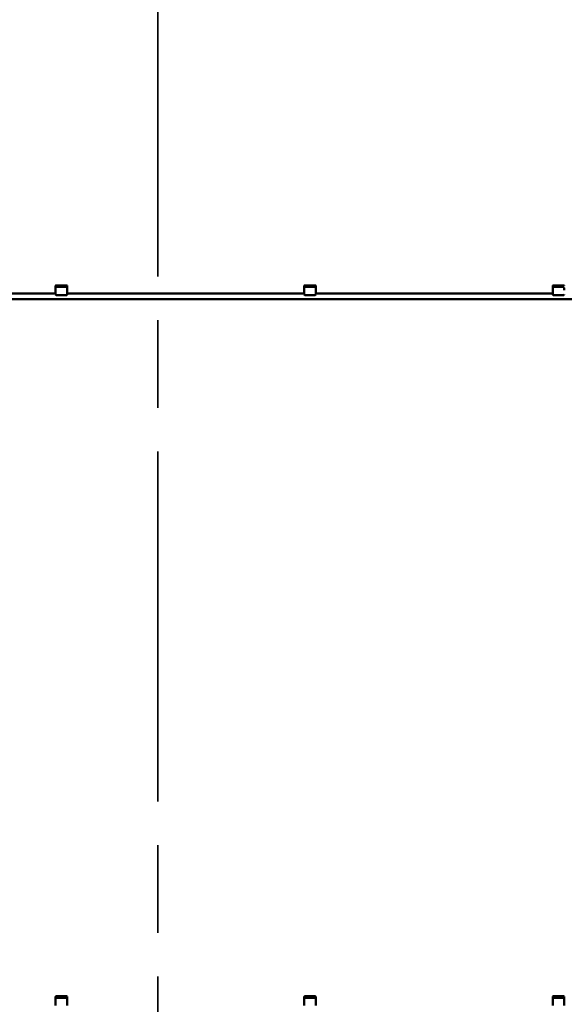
# Model space of a CAD drawing. Header units: millimetres. Extents: x 200 to 13555, y -185 to 8310.
# Tile 40 of 70: x 5972 to 6843, y 3368 to 4943. Entities that reach past the tile are written whole.
import ezdxf

# ---------------------------------------------------------------- set-up
doc = ezdxf.new("R2010")
doc.units = ezdxf.units.MM
doc.header["$LTSCALE"] = 10
doc.linetypes.add('CHAIN', pattern=[0.3543, 0.2362, -0.0295, 0.0591, -0.0295])
doc.linetypes.add('Long Dash Dotted', pattern=[305, 240, -30, 5, -30])
doc.layers.add('Schnittansichtslinien(DIN)', color=7, linetype='Long Dash Dotted', lineweight=35)
doc.layers.add('Sichtbare Kanten(DIN)', color=7, linetype='Continuous', lineweight=50)

# ---------------------------------------------------------------- blocks, each defined once
blk = doc.blocks.new('2DTransSchnitt1')
at = {"layer": 'Schnittansichtslinien(DIN)', "linetype": 'CHAIN', "ltscale": 23.704689}
blk.add_line((619.26, 117.27), (619.26, 702.37), dxfattribs=at)

msp = doc.modelspace()

# ---------------------------------------------------------------- linework, layer by layer
at = {"layer": 'Sichtbare Kanten(DIN)'}
for p, q in [((6029.5, 4504.9), (5654.5, 4504.9)), ((5654.5, 4504.8), (6029.5, 4504.8)), ((6029.5, 4517.2), (6029.5, 4516.2)), ((6029.5, 4516.2), (6029.5, 4513.8)), ((6029.5, 4513.8), (6029.5, 4509.9)), ((6029.5, 4509.9), (6029.5, 4507.8)), ((6029.5, 4503.2), (6029.5, 4507.8)), ((6030.5, 4517.8), (6047, 4517.8)), ((6030.5, 4515.5), (6047, 4515.5)), ((6048, 4516.2), (6048, 4517.2)), ((6048, 4513.8), (6048, 4516.2)), ((6048, 4509.9), (6048, 4513.8)), ((6048, 4507.8), (6048, 4509.9)), ((6048, 4507.8), (6048, 4503.2)), ((6426.8, 4504.9), (6048, 4504.9)), ((6048, 4504.8), (6426.8, 4504.8)), ((6426.8, 4517.2), (6426.8, 4516.2)), ((6426.8, 4516.2), (6426.8, 4513.8)), ((6426.8, 4513.8), (6426.8, 4509.9)), ((6426.8, 4509.9), (6426.8, 4507.8)), ((6426.8, 4503.2), (6426.8, 4507.8)), ((6427.8, 4517.8), (6444.3, 4517.8)), ((6427.8, 4515.5), (6444.3, 4515.5)), ((6445.3, 4516.2), (6445.3, 4517.2)), ((6445.3, 4513.8), (6445.3, 4516.2)), ((6445.3, 4509.9), (6445.3, 4513.8)), ((6445.3, 4507.8), (6445.3, 4509.9)), ((6445.3, 4507.8), (6445.3, 4503.2)), ((6824, 4504.9), (6445.3, 4504.9)), ((6445.3, 4504.8), (6824, 4504.8)), ((6824, 4517.2), (6824, 4516.2)), ((6824, 4516.2), (6824, 4513.8)), ((6824, 4513.8), (6824, 4509.9)), ((6824, 4509.9), (6824, 4507.8)), ((6824, 4503.2), (6824, 4507.8)), ((6825, 4517.8), (6841.5, 4517.8)), ((6825, 4515.5), (6841.5, 4515.5)), ((6842.5, 4509.9), (6842.5, 4513.8)), ((5663.5, 4495.8), (7202.5, 4495.8)), ((6030.5, 4502.2), (6047, 4502.2)), ((6427.8, 4502.2), (6444.3, 4502.2)), ((6825, 4502.2), (6841.5, 4502.2)), ((6029.5, 3380.2), (6029.5, 3379.2)), ((6029.5, 3379.2), (6029.5, 3376.8)), ((6029.5, 3376.8), (6029.5, 3372.9)), ((6029.5, 3372.9), (6029.5, 3370.8)), ((6029.5, 3366.2), (6029.5, 3370.8)), ((6030.5, 3380.8), (6047, 3380.8)), ((6030.5, 3378.5), (6047, 3378.5)), ((6048, 3379.2), (6048, 3380.2)), ((6048, 3376.8), (6048, 3379.2)), ((6048, 3372.9), (6048, 3376.8)), ((6048, 3370.8), (6048, 3372.9)), ((6048, 3370.8), (6048, 3366.2)), ((6426.8, 3380.2), (6426.8, 3379.2)), ((6426.8, 3379.2), (6426.8, 3376.8)), ((6426.8, 3376.8), (6426.8, 3372.9)), ((6426.8, 3372.9), (6426.8, 3370.8)), ((6426.8, 3366.2), (6426.8, 3370.8)), ((6427.8, 3380.8), (6444.3, 3380.8)), ((6427.8, 3378.5), (6444.3, 3378.5)), ((6445.3, 3379.2), (6445.3, 3380.2)), ((6445.3, 3376.8), (6445.3, 3379.2)), ((6445.3, 3372.9), (6445.3, 3376.8)), ((6445.3, 3370.8), (6445.3, 3372.9)), ((6445.3, 3370.8), (6445.3, 3366.2)), ((6824, 3380.2), (6824, 3379.2)), ((6824, 3379.2), (6824, 3376.8)), ((6824, 3376.8), (6824, 3372.9)), ((6824, 3372.9), (6824, 3370.8)), ((6824, 3366.2), (6824, 3370.8)), ((6825, 3380.8), (6841.5, 3380.8)), ((6825, 3378.5), (6841.5, 3378.5)), ((6842.5, 3379.2), (6842.5, 3380.2)), ((6842.5, 3376.8), (6842.5, 3379.2)), ((6842.5, 3372.9), (6842.5, 3376.8)), ((6842.5, 3370.8), (6842.5, 3372.9)), ((6842.5, 3370.8), (6842.5, 3366.2))]:
    msp.add_line(p, q, dxfattribs=at)
for centre, start, end in [((6030.5, 4503.2), 180, 270), ((6047, 4503.2), 270, 0), ((6427.8, 4503.2), 180, 270), ((6444.3, 4503.2), 270, 0), ((6825, 4503.2), 180, 270), ((6841.5, 4503.2), 270, 0)]:
    msp.add_arc(centre, 1, start, end, dxfattribs=at)
for centre, major_axis, start_param, end_param in [((6030.5, 4517.2), (-1, 0), 4.712389, 6.283185), ((6030.5, 4516.2), (-1, 0), 0, 1.570796), ((6047, 4517.2), (1, 0), 0, 1.570796), ((6047, 4516.2), (1, 0), 4.712389, 6.283185), ((6427.8, 4517.2), (-1, 0), 4.712389, 6.283185), ((6427.8, 4516.2), (-1, 0), 0, 1.570796), ((6444.3, 4517.2), (1, 0), 0, 1.570796), ((6444.3, 4516.2), (1, 0), 4.712389, 6.283185), ((6825, 4517.2), (-1, 0), 4.712389, 6.283185), ((6825, 4516.2), (-1, 0), 0, 1.570796), ((6841.5, 4517.2), (1, 0), 0, 1.570796), ((6841.5, 4516.2), (1, 0), 4.712389, 6.283185), ((6030.5, 3380.2), (-1, 0), 4.712389, 6.283185), ((6030.5, 3379.2), (-1, 0), 0, 1.570796), ((6047, 3380.2), (1, 0), 0, 1.570796), ((6047, 3379.2), (1, 0), 4.712389, 6.283185), ((6427.8, 3380.2), (-1, 0), 4.712389, 6.283185), ((6427.8, 3379.2), (-1, 0), 0, 1.570796), ((6444.3, 3380.2), (1, 0), 0, 1.570796), ((6444.3, 3379.2), (1, 0), 4.712389, 6.283185), ((6825, 3380.2), (-1, 0), 4.712389, 6.283185), ((6825, 3379.2), (-1, 0), 0, 1.570796), ((6841.5, 3380.2), (1, 0), 0, 1.570796), ((6841.5, 3379.2), (1, 0), 4.712389, 6.283185)]:
    msp.add_ellipse(centre, major_axis=major_axis, ratio=0.64393, start_param=start_param, end_param=end_param, dxfattribs=at)

# ---------------------------------------------------------------- block references
at = {"layer": 'Schnittansichtslinien(DIN)', "xscale": 10, "yscale": 10, "zscale": 10}
msp.add_blockref('2DTransSchnitt1', (0, 0), dxfattribs=at)

doc.saveas('drawing.dxf')
